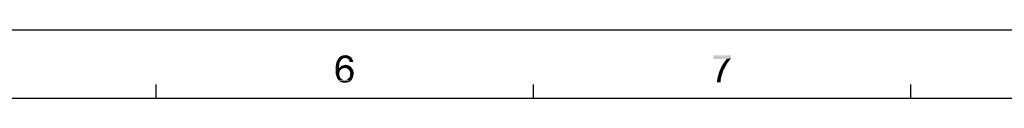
# Model space of a CAD drawing. Extents: x 0 to 1189, y 0 to 841.
# Tile 11 of 96: x 399 to 615, y 826 to 841. Entities that reach past the tile are written whole.
import ezdxf

# ---------------------------------------------------------------- set-up
doc = ezdxf.new("R2010")
doc.units = 0
doc.header["$LTSCALE"] = 65.395
doc.layers.get('0').update_dxf_attribs({"linetype": 'CONTINUOUS'})

msp = doc.modelspace()

# ---------------------------------------------------------------- linework, layer by layer
at = {"color": 4, "linetype": 'Continuous'}
msp.add_line((0, 841), (1189, 841), dxfattribs=at)
at = {"color": 3, "linetype": 'Continuous'}
for p, q in [((428.93, 826), (428.93, 829)), ((511.71, 826), (511.71, 829)), ((594.5, 826), (594.5, 829)), ((15, 826), (1174, 826))]:
    msp.add_line(p, q, dxfattribs=at)
at = {"color": 1, "linetype": 'Continuous'}
for points in [[(469.15, 833.64), (468.39, 833.42), (468.44, 833.73)], [(469.24, 833.91), (468.44, 833.73), (468.53, 834.04)], [(468.44, 833.73), (469.24, 833.91), (469.15, 833.64)], [(469.46, 834.31), (469.37, 834.13), (468.53, 834.04)], [(469.46, 834.31), (468.53, 834.04), (468.66, 834.31)], [(468.53, 834.04), (469.37, 834.13), (469.24, 833.91)], [(469.59, 834.48), (468.66, 834.31), (468.79, 834.53)], [(468.66, 834.31), (469.59, 834.48), (469.46, 834.31)], [(470.08, 834.75), (469.9, 834.71), (468.79, 834.53)], [(470.08, 834.75), (468.79, 834.53), (468.93, 834.75)], [(469.9, 834.71), (469.77, 834.62), (468.79, 834.53)], [(468.79, 834.53), (469.77, 834.62), (469.59, 834.48)], [(470.39, 834.84), (468.93, 834.75), (469.06, 834.93)], [(470.39, 834.84), (470.22, 834.79), (468.93, 834.75)], [(468.93, 834.75), (470.22, 834.79), (470.08, 834.75)], [(471.59, 835.02), (469.06, 834.93), (469.24, 835.06)], [(470.39, 834.84), (469.06, 834.93), (471.59, 835.02)], [(471.37, 835.19), (469.24, 835.06), (469.42, 835.19)], [(469.24, 835.06), (471.37, 835.19), (471.59, 835.02)], [(469.42, 835.19), (469.59, 835.28), (471.1, 835.33)], [(469.42, 835.19), (471.1, 835.33), (471.37, 835.19)], [(471.1, 835.33), (469.59, 835.28), (469.77, 835.33)], [(470.22, 835.42), (470.79, 835.42), (469.77, 835.33)], [(470.22, 835.42), (469.77, 835.33), (469.99, 835.42)], [(469.77, 835.33), (470.79, 835.42), (471.1, 835.33)], [(470.22, 835.42), (470.44, 835.46), (470.79, 835.42)], [(470.39, 834.84), (471.59, 835.02), (471.82, 834.84)], [(471.82, 834.84), (470.62, 834.79), (470.39, 834.84)], [(470.79, 834.75), (470.62, 834.79), (471.82, 834.84)], [(470.97, 834.66), (470.79, 834.75), (471.82, 834.84)], [(470.97, 834.66), (471.82, 834.84), (471.95, 834.57)], [(471.95, 834.57), (471.1, 834.53), (470.97, 834.66)], [(471.19, 834.39), (471.1, 834.53), (471.95, 834.57)], [(471.28, 834.26), (471.19, 834.39), (471.95, 834.57)], [(471.28, 834.26), (471.95, 834.57), (472.08, 834.26)], [(472.08, 834.26), (471.33, 834.08), (471.28, 834.26)], [(471.33, 834.08), (472.08, 834.26), (472.17, 833.95)], [(472.17, 833.95), (471.42, 833.91), (471.33, 834.08)], [(555.05, 835.37), (555.05, 834.75), (551.13, 834.62)], [(555.05, 835.37), (551.13, 834.62), (551.13, 835.37)], [(554.11, 834.62), (551.13, 834.62), (555.05, 834.75)], [(554.16, 833.59), (553.27, 833.51), (553.53, 833.91)], [(554.47, 834.04), (553.53, 833.91), (553.8, 834.26)], [(553.53, 833.91), (554.47, 834.04), (554.16, 833.59)], [(554.73, 834.39), (553.8, 834.26), (554.11, 834.62)], [(553.8, 834.26), (554.73, 834.39), (554.47, 834.04)], [(554.11, 834.62), (555.05, 834.75), (554.73, 834.39)], [(469.1, 833.28), (468.3, 833.06), (468.39, 833.42)], [(468.3, 833.06), (469.1, 833.28), (469.06, 832.93)], [(469.06, 832.93), (468.3, 832.66), (468.3, 833.06)], [(468.3, 832.66), (469.06, 832.93), (469.06, 832.53)], [(469.06, 832.53), (468.3, 832.26), (468.3, 832.66)], [(469.82, 832.53), (469.64, 832.39), (468.3, 832.26)], [(469.06, 832.53), (469.82, 832.53), (468.3, 832.26)], [(468.3, 832.26), (469.64, 832.39), (469.42, 832.26)], [(469.42, 832.26), (469.28, 832.08), (468.3, 831.86)], [(469.42, 832.26), (468.3, 831.86), (468.3, 832.26)], [(468.3, 831.86), (469.28, 832.08), (469.19, 831.86)], [(469.19, 831.86), (469.1, 831.64), (468.3, 831.51)], [(469.19, 831.86), (468.3, 831.51), (468.3, 831.86)], [(468.3, 831.51), (469.1, 831.64), (469.1, 831.37)], [(468.39, 833.42), (469.15, 833.64), (469.1, 833.28)], [(470.3, 832.62), (469.06, 832.53), (469.19, 832.71)], [(470.3, 832.62), (470.04, 832.57), (469.06, 832.53)], [(469.06, 832.53), (470.04, 832.57), (469.82, 832.53)], [(471.73, 832.75), (469.19, 832.71), (469.33, 832.88)], [(470.3, 832.62), (469.19, 832.71), (471.73, 832.75)], [(471.46, 833.02), (469.33, 832.88), (469.5, 833.02)], [(469.33, 832.88), (471.46, 833.02), (471.73, 832.75)], [(469.5, 833.02), (469.68, 833.11), (471.15, 833.15)], [(469.5, 833.02), (471.15, 833.15), (471.46, 833.02)], [(471.15, 833.15), (469.68, 833.11), (469.86, 833.19)], [(469.86, 833.19), (470.08, 833.24), (470.84, 833.28)], [(469.86, 833.19), (470.84, 833.28), (471.15, 833.15)], [(470.84, 833.28), (470.08, 833.24), (470.26, 833.28)], [(470.26, 833.28), (470.48, 833.33), (470.84, 833.28)], [(470.57, 832.57), (470.3, 832.62), (471.73, 832.75)], [(470.79, 832.53), (470.57, 832.57), (471.73, 832.75)], [(470.79, 832.53), (471.73, 832.75), (471.95, 832.48)], [(471.95, 832.48), (470.97, 832.39), (470.79, 832.53)], [(471.15, 832.26), (470.97, 832.39), (471.95, 832.48)], [(471.15, 832.26), (471.95, 832.48), (472.13, 832.17)], [(472.13, 832.17), (471.28, 832.08), (471.15, 832.26)], [(471.42, 831.86), (471.28, 832.08), (472.13, 832.17)], [(471.42, 831.86), (472.13, 832.17), (472.22, 831.77)], [(472.22, 831.77), (471.46, 831.59), (471.42, 831.86)], [(471.46, 831.59), (472.22, 831.77), (472.26, 831.37)], [(472.26, 831.37), (471.5, 831.33), (471.46, 831.59)], [(553.18, 831.59), (552.25, 831.15), (552.38, 831.64)], [(552.25, 831.15), (553.18, 831.59), (553, 831.06)], [(552.38, 831.64), (552.56, 832.08), (553.36, 832.13)], [(552.38, 831.64), (553.36, 832.13), (553.18, 831.59)], [(553.36, 832.13), (552.56, 832.08), (552.78, 832.57)], [(553.62, 832.62), (552.78, 832.57), (553, 833.06)], [(552.78, 832.57), (553.62, 832.62), (553.36, 832.13)], [(553.89, 833.11), (553, 833.06), (553.27, 833.51)], [(553, 833.06), (553.89, 833.11), (553.62, 832.62)], [(553.27, 833.51), (554.16, 833.59), (553.89, 833.11)], [(469.1, 831.37), (468.35, 831.19), (468.3, 831.51)], [(468.35, 831.19), (469.1, 831.37), (469.1, 831.19)], [(469.1, 831.19), (468.44, 830.93), (468.35, 831.19)], [(469.1, 831.19), (469.1, 831.02), (468.44, 830.93)], [(468.44, 830.93), (469.1, 831.02), (469.19, 830.84)], [(469.19, 830.84), (468.53, 830.66), (468.44, 830.93)], [(468.53, 830.66), (469.19, 830.84), (469.24, 830.66)], [(469.24, 830.66), (468.62, 830.39), (468.53, 830.66)], [(469.24, 830.66), (469.33, 830.48), (468.62, 830.39)], [(468.62, 830.39), (469.33, 830.48), (469.46, 830.35)], [(469.46, 830.35), (468.75, 830.22), (468.62, 830.39)], [(469.46, 830.35), (469.55, 830.26), (468.75, 830.22)], [(468.75, 830.22), (469.55, 830.26), (469.68, 830.13)], [(469.68, 830.13), (468.88, 830.04), (468.75, 830.22)], [(469.68, 830.13), (469.86, 830.08), (468.88, 830.04)], [(468.88, 830.04), (469.86, 830.08), (469.99, 829.99)], [(469.99, 829.99), (469.02, 829.86), (468.88, 830.04)], [(470.57, 829.99), (471.73, 829.91), (469.02, 829.86)], [(470.3, 829.99), (470.57, 829.99), (469.02, 829.86)], [(470.17, 829.99), (470.3, 829.99), (469.02, 829.86)], [(469.99, 829.99), (470.17, 829.99), (469.02, 829.86)], [(469.19, 829.73), (469.02, 829.86), (471.73, 829.91)], [(469.19, 829.73), (471.73, 829.91), (471.55, 829.73)], [(471.55, 829.73), (469.33, 829.59), (469.19, 829.73)], [(469.33, 829.59), (471.55, 829.73), (471.33, 829.59)], [(471.33, 829.59), (469.55, 829.51), (469.33, 829.59)], [(469.55, 829.51), (471.33, 829.59), (471.1, 829.51)], [(471.1, 829.51), (469.73, 829.46), (469.55, 829.51)], [(469.73, 829.46), (471.1, 829.51), (470.88, 829.46)], [(470.88, 829.46), (469.9, 829.42), (469.73, 829.46)], [(470.13, 829.42), (469.9, 829.42), (470.88, 829.46)], [(470.13, 829.42), (470.88, 829.46), (470.62, 829.42)], [(470.62, 829.42), (470.35, 829.37), (470.13, 829.42)], [(470.57, 829.99), (470.79, 830.08), (471.86, 830.13)], [(470.57, 829.99), (471.86, 830.13), (471.73, 829.91)], [(471.86, 830.13), (470.79, 830.08), (470.97, 830.17)], [(471.99, 830.35), (470.97, 830.17), (471.15, 830.35)], [(470.97, 830.17), (471.99, 830.35), (471.86, 830.13)], [(471.15, 830.35), (471.28, 830.53), (472.08, 830.57)], [(471.15, 830.35), (472.08, 830.57), (471.99, 830.35)], [(472.08, 830.57), (471.28, 830.53), (471.42, 830.75)], [(472.17, 830.84), (471.42, 830.75), (471.46, 831.02)], [(471.42, 830.75), (472.17, 830.84), (472.08, 830.57)], [(472.22, 831.11), (471.46, 831.02), (471.5, 831.33)], [(471.46, 831.02), (472.22, 831.11), (472.17, 830.84)], [(471.5, 831.33), (472.26, 831.37), (472.22, 831.11)], [(552.73, 829.86), (551.98, 829.82), (552.02, 830.22)], [(551.98, 829.46), (551.98, 829.82), (552.73, 829.86)], [(551.98, 829.46), (552.73, 829.86), (552.73, 829.46)], [(552.82, 830.31), (552.02, 830.22), (552.11, 830.66)], [(552.02, 830.22), (552.82, 830.31), (552.73, 829.86)], [(553, 831.06), (552.11, 830.66), (552.25, 831.15)], [(553, 831.06), (552.91, 830.71), (552.11, 830.66)], [(552.11, 830.66), (552.91, 830.71), (552.82, 830.31)]]:
    msp.add_solid(points, dxfattribs=at)

doc.saveas('drawing.dxf')
